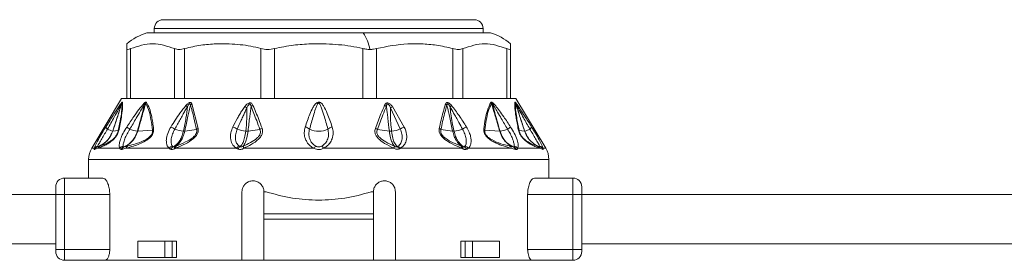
# Model space of a CAD drawing. Header units: millimetres. Extents: x -447 to 1924, y -61 to 422.
# Tile 53 of 57: x 1744 to 1834, y 158 to 180. Entities that reach past the tile are written whole.
import ezdxf

# ---------------------------------------------------------------- set-up
doc = ezdxf.new("R2010")
doc.units = ezdxf.units.MM

# ---------------------------------------------------------------- blocks, each defined once
blk = doc.blocks.new('Drawing View6')
at = {"color": 7, "linetype": 'Continuous', "lineweight": 18}
for p, q in [((201.49, 1.2), (229.89, 1.2)), ((200.69, 0.4), (230.69, 0.4)), ((200.69, 0), (200.69, 0.4)), ((230.69, 0), (230.69, 0.4)), ((200, 0), (219.751, 0)), ((219.751, 0), (231.38, 0)), ((198.19, -6), (198.19, -1.435)), ((198.525, -6), (198.525, -1.435)), ((202.544, -6), (202.544, -1.435)), ((203.459, -6), (203.459, -1.435)), ((210.421, -6), (210.421, -1.435)), ((211.671, -6), (211.671, -1.435)), ((219.709, -6), (219.709, -1.435)), ((220.959, -6), (220.959, -1.435)), ((227.921, -6), (227.921, -1.435)), ((228.836, -6), (228.836, -1.435)), ((232.855, -6), (232.855, -1.435)), ((233.19, -0.996), (233.19, -1.435)), ((233.19, -6), (233.19, -1.435)), ((197.69, -6), (194.975, -10.525)), ((197.69, -6), (198.19, -6)), ((198.414, -6), (198.202, -6)), ((198.414, -6), (202.676, -6)), ((203.255, -6), (202.676, -6)), ((203.255, -6), (210.637, -6)), ((211.428, -6), (210.637, -6)), ((211.428, -6), (219.952, -6)), ((220.743, -6), (219.952, -6)), ((220.743, -6), (228.125, -6)), ((228.704, -6), (228.125, -6)), ((228.704, -6), (232.966, -6)), ((233.178, -6), (232.966, -6)), ((233.19, -6), (233.69, -6)), ((233.69, -6), (236.405, -10.525)), ((204.11, -6.487), (204.69, -8.714)), ((222.243, -6.839), (223.131, -8.77)), ((222.427, -6.728), (223.503, -8.598)), ((196.258, -8.59), (196.66, -7.956)), ((196.897, -8.975), (197.403, -8.907)), ((199.174, -8.974), (200.518, -8.866)), ((203.466, -8.969), (204.537, -8.818)), ((209.241, -8.964), (210.324, -8.812)), ((222.139, -8.964), (221.045, -8.811)), ((227.914, -8.969), (226.843, -8.818)), ((232.206, -8.974), (230.863, -8.866)), ((234.483, -8.975), (233.977, -8.907)), ((194.975, -10.525), (195.219, -10.525)), ((195.524, -10.525), (195.231, -10.647)), ((195.524, -10.525), (197.536, -10.525)), ((198.097, -10.525), (202.043, -10.525)), ((202.631, -10.525), (208.196, -10.525)), ((216.127, -10.525), (222.544, -10.525)), ((223.142, -10.525), (228.749, -10.525)), ((229.337, -10.525), (233.283, -10.525)), ((233.844, -10.525), (235.856, -10.525)), ((236.149, -10.647), (235.856, -10.525)), ((236.162, -10.525), (236.405, -10.525)), ((194.69, -11.554), (194.69, -13.25)), ((236.69, -11.554), (194.69, -11.554)), ((236.69, -13.25), (236.69, -11.554)), ((192.49, -14.75), (192.49, -13.25)), ((196, -13.25), (192.49, -13.25)), ((238.89, -13.25), (235.38, -13.25)), ((238.89, -13.25), (238.89, -14.75)), ((191.69, -14.75), (191.69, -14.05)), ((239.69, -14.05), (239.69, -14.75)), ((191.69, -14.75), (39.69, -14.75)), ((191.69, -14.75), (192.49, -14.75)), ((191.69, -19.75), (191.69, -14.75)), ((196.623, -14.75), (192.49, -14.75)), ((192.49, -19.75), (192.49, -14.75)), ((196.623, -14.75), (196.623, -19.75)), ((208.69, -20.75), (208.69, -14.5)), ((210.69, -16.5), (210.69, -14.5)), ((210.69, -14.5), (210.899, -14.5)), ((220.482, -14.5), (220.69, -14.5)), ((220.69, -14.5), (220.69, -16.5)), ((222.69, -14.5), (222.69, -20.75)), ((234.757, -14.75), (234.757, -19.75)), ((238.89, -14.75), (234.757, -14.75)), ((239.69, -14.75), (238.89, -14.75)), ((238.89, -14.75), (238.89, -19.75)), ((312.1, -14.75), (239.69, -14.75)), ((239.69, -14.75), (239.69, -19.75)), ((220.69, -16.5), (210.69, -16.5)), ((210.69, -17), (210.69, -16.5)), ((220.69, -17), (210.69, -17)), ((210.69, -17), (210.69, -20.75)), ((220.69, -17), (220.69, -16.5)), ((220.69, -20.75), (220.69, -17)), ((191.69, -19.25), (39.69, -19.25)), ((191.69, -19.95), (191.69, -19.75)), ((191.69, -19.75), (192.49, -19.75)), ((192.49, -20.75), (192.49, -19.75)), ((192.49, -19.75), (196.623, -19.75)), ((199.179, -19), (199.179, -20.5)), ((201.648, -19), (199.179, -19)), ((201.648, -20.5), (201.648, -19)), ((201.648, -19), (202.321, -19)), ((202.321, -20.5), (202.321, -19)), ((202.714, -19), (202.321, -19)), ((202.714, -19), (202.714, -20.5)), ((228.666, -19), (228.666, -20.5)), ((229.059, -19), (228.666, -19)), ((229.059, -20.5), (229.059, -19)), ((229.059, -19), (229.732, -19)), ((229.732, -20.5), (229.732, -19)), ((232.201, -19), (229.732, -19)), ((232.201, -19), (232.201, -20.5)), ((238.89, -19.75), (234.757, -19.75)), ((238.89, -19.75), (238.89, -20.75)), ((239.69, -19.75), (238.89, -19.75)), ((312.1, -19.25), (239.69, -19.25)), ((239.69, -19.95), (239.69, -19.75)), ((201.648, -20.5), (199.179, -20.5)), ((202.321, -20.5), (201.648, -20.5)), ((202.714, -20.5), (202.321, -20.5)), ((229.059, -20.5), (228.666, -20.5)), ((229.732, -20.5), (229.059, -20.5)), ((232.201, -20.5), (229.732, -20.5)), ((192.49, -20.75), (196.192, -20.75)), ((196.192, -20.75), (208.69, -20.75)), ((210.69, -20.75), (208.69, -20.75)), ((210.69, -20.75), (220.69, -20.75)), ((222.69, -20.75), (220.69, -20.75)), ((222.69, -20.75), (235.188, -20.75)), ((238.89, -20.75), (235.188, -20.75))]:
    blk.add_line(p, q, dxfattribs=at)
at = {"color": 7, "linetype": 'Continuous', "lineweight": 18, "flags": 128}
blk.add_lwpolyline([(208.875, -10.525), (209.648, -10.525), (210.43, -10.525), (211.221, -10.525), (212.019, -10.525), (212.822, -10.525), (213.63, -10.525), (214.441, -10.525), (215.254, -10.525)], dxfattribs=at)
at = {"color": 7, "linetype": 'Continuous', "lineweight": 18}
for centre, radius, start, end in [((201.49, 0.4), 0.8, 90, 180), ((229.89, 0.4), 0.8, 0, 90), ((201.528, -4.918), 5.15, 107.25492, 130.43051), ((216.542, -2.16), 3.868, 9.57604, 33.94629), ((229.853, -4.918), 5.15, 49.58237, 72.74508), ((198.02, -6.493), 0.324, 155.84288, 174.65503), ((198.195, -6.586), 0.49, 147.26257, 160.28915), ((200.14, -6.378), 0.386, 187.50889, 203.98806), ((200.38, -6.675), 0.526, 140.71734, 153.74926), ((192.674, -19.324), 16.732, 48.76377, 49.3774), ((204.416, -6.967), 0.57, 122.49714, 138.75508), ((208.233, -8.107), 1.547, 54.18184, 62.90717), ((210.021, -7.332), 0.791, 114.78368, 129.63757), ((221.407, -7.252), 0.712, 50.31395, 65.15013), ((223.049, -7.962), 1.383, 116.761, 125.66605), ((226.964, -6.967), 0.57, 41.24492, 57.50286), ((238.773, -19.402), 16.834, 130.6238, 131.2337), ((231.001, -6.675), 0.526, 26.25083, 39.28261), ((231.24, -6.378), 0.386, 336.01254, 352.49077), ((233.185, -6.586), 0.49, 19.71086, 32.73742), ((233.36, -6.493), 0.324, 5.34512, 24.15702), ((196.635, -8.421), 0.414, 204.08651, 239.44338), ((197.399, -7.13), 1.913, 239.40427, 254.61984), ((196.893, -8.939), 0.0356, 267.41581, 276.32012), ((197.679, -9.036), 0.304, 131.4359, 155.07173), ((183.121, -31.819), 27.68, 56.35169, 57.05816), ((199.375, -6.888), 2.099, 244.11849, 263.61155), ((200.873, -9.136), 0.446, 123.96818, 142.81476), ((201.559, -10.31), 1.837, 56.60465, 69.53702), ((203.538, -6.579), 2.401, 246.24389, 265.33325), ((204.933, -9.233), 0.573, 115.02699, 133.69591), ((207.53, -9.838), 1.29, 55.31166, 75.34842), ((209.174, -6.79), 2.185, 245.41172, 266.29105), ((210.81, -9.466), 0.815, 110.51665, 126.61249), ((214.278, -9.485), 0.913, 50.85103, 78.70729), ((215.69, -7.16), 1.82, 242.67327, 297.32673), ((217.102, -9.485), 0.913, 101.29272, 129.14897), ((220.608, -9.399), 0.733, 53.37033, 69.45808), ((222.208, -6.797), 2.178, 273.68632, 295.07187), ((223.793, -9.718), 1.156, 104.48951, 124.92473), ((226.447, -9.233), 0.573, 46.30404, 64.97303), ((227.843, -6.579), 2.401, 274.66675, 293.75611), ((229.821, -10.31), 1.837, 110.46297, 123.39535), ((230.507, -9.136), 0.446, 37.18524, 56.03182), ((232.229, -8.642), 0.332, 265.94315, 271.64531), ((232.005, -6.888), 2.099, 276.38844, 295.88152), ((248.259, -31.819), 27.68, 122.94184, 123.64831), ((233.702, -9.036), 0.304, 24.92827, 48.5641), ((234.487, -8.939), 0.0357, 263.75225, 272.6346), ((233.982, -7.13), 1.913, 285.38016, 300.59573), ((234.745, -8.421), 0.414, 300.55662, 335.91349), ((196.69, -11.554), 2, 149.03624, 180), ((195.661, -10.875), 0.5, 109.10193, 153.09689), ((195.603, -10.796), 0.47, 100.96716, 144.8077), ((195.665, -10.856), 0.482, 109.36255, 154.2596), ((195.932, -10.748), 0.464, 111.81318, 151.31983), ((197.965, -10.879), 0.556, 101.64476, 140.46377), ((198.092, -10.855), 0.489, 111.49199, 154.51987), ((198.118, -10.762), 0.399, 113.94131, 162.01598), ((198.449, -10.652), 0.374, 116.45923, 160.12683), ((202.487, -10.891), 0.575, 104.41619, 140.42126), ((202.631, -10.849), 0.506, 114.25129, 153.28373), ((202.762, -10.549), 0.248, 134.02142, 187.8098), ((202.864, -10.492), 0.235, 136.70767, 188.13852), ((208.637, -10.842), 0.543, 110.8768, 144.32078), ((208.803, -10.817), 0.521, 122.06884, 155.33343), ((215.765, -10.802), 0.582, 126.59818, 151.62084), ((215.615, -10.802), 0.582, 28.37915, 53.40181), ((221.136, -9.859), 1.539, 334.66176, 341.31238), ((221.494, -10.057), 1.149, 335.96468, 344.88653), ((222.623, -10.776), 0.461, 25.35231, 58.9903), ((222.745, -10.792), 0.478, 33.9668, 67.80384), ((228.516, -10.492), 0.235, 351.86148, 43.29233), ((228.618, -10.549), 0.248, 352.19059, 45.97882), ((228.749, -10.849), 0.506, 26.71651, 65.74887), ((228.894, -10.891), 0.575, 39.57881, 75.58385), ((232.931, -10.652), 0.374, 19.87317, 63.54077), ((233.262, -10.762), 0.399, 17.98415, 66.05858), ((233.288, -10.855), 0.489, 25.48014, 68.50801), ((233.415, -10.879), 0.556, 39.53624, 78.35525), ((235.449, -10.748), 0.464, 28.68017, 68.18682), ((235.777, -10.796), 0.47, 35.19233, 79.03289), ((235.715, -10.856), 0.482, 25.7404, 70.63742), ((235.719, -10.875), 0.5, 26.90311, 70.89804), ((234.69, -11.554), 2, 0, 30.96376), ((192.49, -14.05), 0.8, 90, 180), ((238.89, -14.05), 0.8, 0, 90), ((192.49, -19.95), 0.8, 180, 270), ((238.89, -19.95), 0.8, 270, 0)]:
    blk.add_arc(centre, radius, start, end, dxfattribs=at)
for points, knots in [([(198.19, -1.435), (198.19, -1.143), (198.19, -0.85), (198.19, -0.997), (198.19, -0.997)], [0, 0, 0, 0, 0.998199, 1, 1, 1, 1]), ([(202.544, -1.435), (201.875, -1.216), (200.535, -0.777), (199.195, -1.215), (198.525, -1.435)], [0, 0, 0, 0, 0.499632, 1, 1, 1, 1]), ([(210.421, -1.435), (210.111, -1.357), (209.482, -1.2), (208.516, -1.068), (207.465, -0.991), (206.27, -0.994), (204.902, -1.098), (203.951, -1.32), (203.459, -1.435)], [0, 0, 0, 0, 0.135419, 0.274991, 0.415244, 0.585607, 0.785782, 1, 1, 1, 1]), ([(219.709, -1.435), (219.352, -1.357), (218.626, -1.2), (217.51, -1.068), (216.296, -0.991), (214.916, -0.994), (213.337, -1.098), (212.239, -1.32), (211.671, -1.435)], [0, 0, 0, 0, 0.135414, 0.274984, 0.415234, 0.58558, 0.78576, 1, 1, 1, 1]), ([(219.709, -1.435), (219.833, -1.461), (220.05, -1.507), (220.265, -1.514), (220.356, -1.517)], [0, 0, 0, 0, 0.573868, 1, 1, 1, 1]), ([(220.356, -1.517), (220.472, -1.512), (220.683, -1.504), (220.873, -1.456), (220.959, -1.435)], [0, 0, 0, 0, 0.54545, 1, 1, 1, 1]), ([(227.921, -1.435), (227.43, -1.32), (226.479, -1.098), (225.107, -0.996), (223.266, -0.978), (221.914, -1.246), (220.959, -1.435)], [0, 0, 0, 0, 0.21393, 0.414834, 0.587057, 1, 1, 1, 1]), ([(232.855, -1.435), (232.185, -1.215), (230.845, -0.777), (229.505, -1.215), (228.836, -1.435)], [0, 0, 0, 0, 0.500234, 1, 1, 1, 1]), ([(196.425, -8.777), (196.631, -8.412), (196.966, -7.818), (197.349, -7.113), (197.567, -6.698), (197.661, -6.529), (197.697, -6.462)], [0, 0, 0, 0, 0.470738, 0.766879, 0.908603, 1, 1, 1, 1]), ([(196.66, -7.956), (196.751, -7.812), (196.986, -7.44), (197.293, -6.971), (197.564, -6.566), (197.677, -6.421), (197.724, -6.36)], [0, 0, 0, 0, 0.253563, 0.655047, 0.855267, 1, 1, 1, 1]), ([(197.697, -6.462), (197.647, -6.631), (197.546, -6.97), (197.368, -7.512), (197.151, -8.181), (196.988, -8.679), (196.891, -8.975)], [0, 0, 0, 0, 0.2016548, 0.4049185, 0.6470499, 1, 1, 1, 1]), ([(197.734, -6.42), (197.673, -6.604), (197.562, -6.943), (197.383, -7.489), (197.164, -8.157), (196.996, -8.67), (196.897, -8.975)], [0, 0, 0, 0, 0.215335, 0.398234, 0.642077, 1, 1, 1, 1]), ([(197.734, -6.42), (197.741, -6.591), (197.756, -6.913), (197.616, -7.825), (197.477, -8.529), (197.403, -8.907)], [0, 0, 0, 0, 0.3425593, 0.6462348, 1, 1, 1, 1]), ([(197.783, -6.321), (197.794, -6.468), (197.814, -6.75), (197.7, -7.624), (197.56, -8.365), (197.477, -8.808)], [0, 0, 0, 0, 0.308412, 0.587789, 1, 1, 1, 1]), ([(197.697, -6.462), (197.703, -6.453), (197.713, -6.437), (197.724, -6.421), (197.73, -6.415), (197.733, -6.414), (197.733, -6.418), (197.734, -6.42)], [0, 0, 0, 0, 0.312066, 0.577689, 0.709478, 0.846396, 1, 1, 1, 1]), ([(197.724, -6.36), (197.74, -6.343), (197.761, -6.32), (197.778, -6.313), (197.781, -6.318), (197.783, -6.321)], [0, 0, 0, 0, 0.527893, 0.7496455, 1, 1, 1, 1]), ([(198.173, -8.59), (198.389, -8.271), (198.753, -7.733), (199.27, -6.991), (199.598, -6.612), (199.758, -6.428)], [0, 0, 0, 0, 0.427707, 0.722359, 1, 1, 1, 1]), ([(198.458, -8.777), (198.653, -8.45), (198.98, -7.902), (199.415, -7.147), (199.668, -6.731), (199.788, -6.534)], [0, 0, 0, 0, 0.4373839, 0.7346037, 1, 1, 1, 1]), ([(199.788, -6.534), (199.712, -6.864), (199.523, -7.678), (199.284, -8.491), (199.141, -8.974)], [0, 0, 0, 0, 0.404874, 1, 1, 1, 1]), ([(199.908, -6.443), (199.858, -6.611), (199.761, -6.94), (199.603, -7.489), (199.408, -8.164), (199.259, -8.679), (199.174, -8.974)], [0, 0, 0, 0, 0.199401, 0.389589, 0.65075, 1, 1, 1, 1]), ([(199.758, -6.428), (199.784, -6.404), (199.83, -6.363), (199.886, -6.329), (199.924, -6.319), (199.953, -6.321), (199.965, -6.335), (199.972, -6.342)], [0, 0, 0, 0, 0.303841, 0.543349, 0.671179, 0.821746, 1, 1, 1, 1]), ([(199.788, -6.534), (199.802, -6.513), (199.827, -6.477), (199.858, -6.441), (199.878, -6.425), (199.89, -6.42), (199.899, -6.422), (199.905, -6.43), (199.907, -6.438), (199.908, -6.443)], [0, 0, 0, 0, 0.3366966, 0.5652326, 0.6587129, 0.7523062, 0.8216938, 0.9026669, 1, 1, 1, 1]), ([(199.908, -6.443), (200.021, -6.673), (200.223, -7.086), (200.405, -7.938), (200.478, -8.538), (200.518, -8.866)], [0, 0, 0, 0, 0.364986, 0.653176, 1, 1, 1, 1]), ([(199.972, -6.342), (200.067, -6.515), (200.266, -6.88), (200.432, -7.539), (200.551, -8.181), (200.599, -8.567), (200.624, -8.766)], [0, 0, 0, 0, 0.283427, 0.598157, 0.79281, 1, 1, 1, 1]), ([(202.201, -8.59), (202.465, -8.165), (202.883, -7.491), (203.383, -6.859), (203.568, -6.625)], [0, 0, 0, 0, 0.629625, 1, 1, 1, 1]), ([(202.57, -8.777), (202.731, -8.486), (202.968, -8.055), (203.273, -7.503), (203.487, -7.115), (203.63, -6.869), (203.703, -6.742)], [0, 0, 0, 0, 0.429633, 0.636413, 0.813229, 1, 1, 1, 1]), ([(203.703, -6.742), (203.667, -7.086), (203.587, -7.832), (203.428, -8.573), (203.342, -8.972)], [0, 0, 0, 0, 0.460533, 1, 1, 1, 1]), ([(203.988, -6.592), (203.949, -6.761), (203.871, -7.102), (203.752, -7.648), (203.616, -8.271), (203.519, -8.723), (203.466, -8.969)], [0, 0, 0, 0, 0.2134593, 0.4293792, 0.6901911, 1, 1, 1, 1]), ([(203.568, -6.625), (203.606, -6.584), (203.674, -6.511), (203.778, -6.426), (203.867, -6.374), (203.949, -6.351), (204.023, -6.36), (204.079, -6.41), (204.099, -6.461), (204.11, -6.487)], [0, 0, 0, 0, 0.2026743, 0.3639009, 0.4931688, 0.5944464, 0.7169049, 0.8527137, 1, 1, 1, 1]), ([(203.703, -6.742), (203.729, -6.697), (203.773, -6.62), (203.839, -6.528), (203.891, -6.477), (203.927, -6.462), (203.945, -6.464), (203.961, -6.472), (203.973, -6.493), (203.984, -6.534), (203.986, -6.569), (203.988, -6.592)], [0, 0, 0, 0, 0.274116, 0.463193, 0.592982, 0.653123, 0.685145, 0.720858, 0.783468, 0.856593, 1, 1, 1, 1]), ([(203.988, -6.592), (204.1, -6.977), (204.308, -7.693), (204.464, -8.463), (204.537, -8.818)], [0, 0, 0, 0, 0.53826, 1, 1, 1, 1]), ([(207.857, -8.59), (207.994, -8.324), (208.199, -7.926), (208.485, -7.423), (208.699, -7.065), (208.857, -6.844), (208.938, -6.73)], [0, 0, 0, 0, 0.420929, 0.628617, 0.808166, 1, 1, 1, 1]), ([(208.264, -8.777), (208.385, -8.505), (208.565, -8.099), (208.799, -7.577), (208.967, -7.208), (209.081, -6.973), (209.139, -6.853)], [0, 0, 0, 0, 0.425602, 0.634107, 0.812726, 1, 1, 1, 1]), ([(208.938, -6.73), (208.98, -6.678), (209.056, -6.584), (209.187, -6.468), (209.318, -6.396), (209.446, -6.378), (209.552, -6.418), (209.633, -6.501), (209.669, -6.574), (209.689, -6.613)], [0, 0, 0, 0, 0.1952, 0.351587, 0.494569, 0.605688, 0.718068, 0.846595, 1, 1, 1, 1]), ([(209.139, -6.853), (209.142, -7.176), (209.149, -7.885), (209.074, -8.588), (209.032, -8.97)], [0, 0, 0, 0, 0.455709, 1, 1, 1, 1]), ([(209.139, -6.853), (209.179, -6.764), (209.23, -6.652), (209.323, -6.539), (209.371, -6.504), (209.407, -6.498), (209.428, -6.502), (209.446, -6.513), (209.474, -6.544), (209.499, -6.616), (209.51, -6.683), (209.516, -6.722)], [0, 0, 0, 0, 0.3888533, 0.4911394, 0.5781016, 0.6070597, 0.6356285, 0.6659115, 0.7003157, 0.8247631, 1, 1, 1, 1]), ([(209.516, -6.722), (209.494, -6.883), (209.451, -7.203), (209.388, -7.717), (209.318, -8.303), (209.268, -8.731), (209.241, -8.964)], [0, 0, 0, 0, 0.21465, 0.427263, 0.688154, 1, 1, 1, 1]), ([(209.516, -6.722), (209.691, -7.148), (209.974, -7.834), (210.228, -8.543), (210.324, -8.812)], [0, 0, 0, 0, 0.619883, 1, 1, 1, 1]), ([(209.689, -6.613), (209.87, -7.039), (210.162, -7.724), (210.425, -8.434), (210.525, -8.703)], [0, 0, 0, 0, 0.620107, 1, 1, 1, 1]), ([(216.923, -8.59), (216.781, -8.174), (216.557, -7.519), (216.219, -6.781), (215.972, -6.44), (215.811, -6.336), (215.721, -6.31), (215.598, -6.317), (215.471, -6.395), (215.313, -6.563), (215.104, -6.902), (214.797, -7.593), (214.591, -8.196), (214.457, -8.59)], [0, 0, 0, 0, 0.25126, 0.396042, 0.462455, 0.47993, 0.495701, 0.509284, 0.540179, 0.56984, 0.63555, 0.761953, 1, 1, 1, 1]), ([(216.526, -8.777), (216.407, -8.352), (216.221, -7.688), (215.98, -6.925), (215.846, -6.568), (215.763, -6.453), (215.734, -6.426), (215.709, -6.415), (215.688, -6.411), (215.65, -6.42), (215.609, -6.461), (215.563, -6.532), (215.486, -6.692), (215.36, -7.043), (215.139, -7.763), (214.967, -8.375), (214.854, -8.777)], [0, 0, 0, 0, 0.264351, 0.412633, 0.474696, 0.48507, 0.49331, 0.496676, 0.499653, 0.505093, 0.516526, 0.530686, 0.554354, 0.619061, 0.749435, 1, 1, 1, 1]), ([(220.865, -8.713), (221.031, -8.269), (221.297, -7.555), (221.594, -6.866), (221.706, -6.606)], [0, 0, 0, 0, 0.622343, 1, 1, 1, 1]), ([(221.045, -8.811), (221.206, -8.367), (221.464, -7.653), (221.753, -6.964), (221.862, -6.704)], [0, 0, 0, 0, 0.6225578, 1, 1, 1, 1]), ([(221.706, -6.606), (221.722, -6.574), (221.751, -6.514), (221.814, -6.442), (221.894, -6.394), (222.001, -6.387), (222.121, -6.43), (222.276, -6.541), (222.366, -6.653), (222.427, -6.728)], [0, 0, 0, 0, 0.130793, 0.239578, 0.342332, 0.447729, 0.567765, 0.709784, 1, 1, 1, 1]), ([(221.862, -6.704), (221.867, -6.672), (221.877, -6.615), (221.899, -6.552), (221.922, -6.517), (221.942, -6.5), (221.969, -6.492), (222, -6.497), (222.047, -6.523), (222.147, -6.632), (222.201, -6.749), (222.243, -6.839)], [0, 0, 0, 0, 0.1486655, 0.2587069, 0.3033944, 0.343965, 0.3814215, 0.4237767, 0.4707121, 0.5930499, 1, 1, 1, 1]), ([(222.139, -8.964), (222.093, -8.568), (222.028, -8.009), (221.945, -7.337), (221.9, -6.98), (221.873, -6.785), (221.862, -6.704)], [0, 0, 0, 0, 0.5265308, 0.7416797, 0.8929338, 1, 1, 1, 1]), ([(222.348, -8.97), (222.289, -8.464), (222.208, -7.757), (222.235, -7.043), (222.243, -6.839)], [0, 0, 0, 0, 0.715322, 1, 1, 1, 1]), ([(226.69, -8.714), (226.799, -8.216), (226.968, -7.447), (227.191, -6.738), (227.27, -6.487)], [0, 0, 0, 0, 0.646574, 1, 1, 1, 1]), ([(226.843, -8.818), (226.946, -8.322), (227.105, -7.554), (227.318, -6.843), (227.393, -6.592)], [0, 0, 0, 0, 0.647013, 1, 1, 1, 1]), ([(227.27, -6.487), (227.289, -6.443), (227.319, -6.376), (227.414, -6.348), (227.53, -6.376), (227.671, -6.476), (227.765, -6.575), (227.812, -6.625)], [0, 0, 0, 0, 0.245136, 0.373462, 0.502514, 0.746581, 1, 1, 1, 1]), ([(227.393, -6.592), (227.394, -6.57), (227.396, -6.53), (227.408, -6.487), (227.425, -6.469), (227.438, -6.463), (227.454, -6.463), (227.486, -6.475), (227.535, -6.522), (227.604, -6.614), (227.648, -6.692), (227.677, -6.742)], [0, 0, 0, 0, 0.137704, 0.249479, 0.286396, 0.321316, 0.355929, 0.392063, 0.53214, 0.696583, 1, 1, 1, 1]), ([(227.914, -8.969), (227.825, -8.556), (227.698, -7.965), (227.542, -7.254), (227.458, -6.874), (227.411, -6.673), (227.393, -6.592)], [0, 0, 0, 0, 0.520969, 0.746083, 0.897634, 1, 1, 1, 1]), ([(228.038, -8.972), (227.92, -8.444), (227.754, -7.703), (227.694, -6.956), (227.677, -6.742)], [0, 0, 0, 0, 0.713249, 1, 1, 1, 1]), ([(227.677, -6.742), (227.787, -6.934), (227.971, -7.255), (228.236, -7.737), (228.504, -8.224), (228.701, -8.579), (228.81, -8.777)], [0, 0, 0, 0, 0.2827049, 0.4745432, 0.7079845, 1, 1, 1, 1]), ([(227.812, -6.625), (228.049, -6.931), (228.542, -7.567), (228.961, -8.24), (229.179, -8.59)], [0, 0, 0, 0, 0.480824, 1, 1, 1, 1]), ([(230.756, -8.766), (230.838, -8.158), (230.966, -7.201), (231.29, -6.572), (231.408, -6.342)], [0, 0, 0, 0, 0.635166, 1, 1, 1, 1]), ([(230.863, -8.866), (230.936, -8.259), (231.05, -7.305), (231.36, -6.673), (231.473, -6.443)], [0, 0, 0, 0, 0.636507, 1, 1, 1, 1]), ([(231.408, -6.342), (231.418, -6.332), (231.44, -6.312), (231.498, -6.33), (231.56, -6.371), (231.601, -6.408), (231.622, -6.428)], [0, 0, 0, 0, 0.256292, 0.5214431, 0.7474005, 1, 1, 1, 1]), ([(231.473, -6.443), (231.474, -6.438), (231.476, -6.428), (231.484, -6.42), (231.496, -6.421), (231.518, -6.435), (231.552, -6.474), (231.577, -6.512), (231.592, -6.534)], [0, 0, 0, 0, 0.106522, 0.201223, 0.294973, 0.396709, 0.652819, 1, 1, 1, 1]), ([(232.206, -8.974), (232.086, -8.557), (231.913, -7.958), (231.699, -7.218), (231.575, -6.791), (231.503, -6.547), (231.473, -6.443)], [0, 0, 0, 0, 0.493755, 0.710629, 0.87637, 1, 1, 1, 1]), ([(232.239, -8.974), (232.145, -8.643), (231.986, -8.076), (231.749, -7.263), (231.645, -6.781), (231.592, -6.534)], [0, 0, 0, 0, 0.40792, 0.697703, 1, 1, 1, 1]), ([(231.592, -6.534), (231.645, -6.618), (231.791, -6.849), (232.039, -7.283), (232.429, -7.946), (232.732, -8.458), (232.922, -8.777)], [0, 0, 0, 0, 0.115112, 0.316391, 0.573412, 1, 1, 1, 1]), ([(231.622, -6.428), (231.696, -6.506), (231.889, -6.713), (232.203, -7.136), (232.66, -7.775), (232.997, -8.277), (233.207, -8.59)], [0, 0, 0, 0, 0.125054, 0.329105, 0.583177, 1, 1, 1, 1]), ([(233.903, -8.808), (233.829, -8.414), (233.696, -7.708), (233.568, -6.802), (233.587, -6.49), (233.597, -6.321)], [0, 0, 0, 0, 0.366467, 0.656613, 1, 1, 1, 1]), ([(233.597, -6.321), (233.599, -6.318), (233.602, -6.313), (233.618, -6.32), (233.641, -6.344), (233.656, -6.36)], [0, 0, 0, 0, 0.222827, 0.488483, 1, 1, 1, 1]), ([(233.977, -8.907), (233.9, -8.514), (233.762, -7.81), (233.625, -6.904), (233.639, -6.59), (233.647, -6.42)], [0, 0, 0, 0, 0.368099, 0.658336, 1, 1, 1, 1]), ([(233.647, -6.42), (233.647, -6.418), (233.647, -6.415), (233.65, -6.414), (233.656, -6.421), (233.668, -6.437), (233.677, -6.453), (233.683, -6.462)], [0, 0, 0, 0, 0.132574, 0.271467, 0.437835, 0.686828, 1, 1, 1, 1]), ([(234.483, -8.975), (234.343, -8.546), (234.146, -7.943), (233.899, -7.189), (233.76, -6.766), (233.679, -6.518), (233.647, -6.42)], [0, 0, 0, 0, 0.502808, 0.708593, 0.88556, 1, 1, 1, 1]), ([(233.656, -6.36), (233.684, -6.394), (233.744, -6.47), (233.899, -6.69), (234.147, -7.061), (234.574, -7.72), (234.91, -8.253), (235.123, -8.59)], [0, 0, 0, 0, 0.063949, 0.139633, 0.317237, 0.568463, 1, 1, 1, 1]), ([(234.489, -8.975), (234.373, -8.618), (234.182, -8.032), (233.906, -7.194), (233.759, -6.714), (233.683, -6.462)], [0, 0, 0, 0, 0.426007, 0.700145, 1, 1, 1, 1]), ([(233.683, -6.462), (233.733, -6.553), (233.853, -6.773), (234.083, -7.209), (234.454, -7.889), (234.76, -8.432), (234.955, -8.777)], [0, 0, 0, 0, 0.12348, 0.298954, 0.554672, 1, 1, 1, 1]), ([(195.219, -10.525), (195.25, -10.436), (195.32, -10.235), (195.583, -9.729), (195.912, -9.15), (196.15, -8.763), (196.258, -8.59)], [0, 0, 0, 0, 0.2100777, 0.4720648, 0.7629125, 1, 1, 1, 1]), ([(196.891, -8.975), (196.79, -9.205), (196.61, -9.617), (196.116, -10.118), (195.717, -10.301), (195.498, -10.402)], [0, 0, 0, 0, 0.361519, 0.649049, 1, 1, 1, 1]), ([(196.897, -8.975), (196.799, -9.198), (196.624, -9.602), (196.136, -10.108), (195.732, -10.296), (195.505, -10.401)], [0, 0, 0, 0, 0.351286, 0.635427, 1, 1, 1, 1]), ([(195.513, -10.334), (195.535, -10.296), (195.578, -10.217), (195.705, -9.999), (195.895, -9.671), (196.156, -9.227), (196.335, -8.927), (196.425, -8.777)], [0, 0, 0, 0, 0.117161, 0.239899, 0.491313, 0.74564, 1, 1, 1, 1]), ([(197.477, -8.808), (197.464, -8.864), (197.44, -8.972), (197.37, -9.154), (197.272, -9.339), (197.109, -9.571), (196.88, -9.807), (196.581, -10.036), (196.245, -10.232), (195.862, -10.405), (195.647, -10.481), (195.524, -10.525)], [0, 0, 0, 0, 0.053488, 0.101165, 0.145724, 0.192526, 0.283011, 0.383772, 0.541991, 0.738283, 1, 1, 1, 1]), ([(197.403, -8.907), (197.394, -8.953), (197.377, -9.036), (197.322, -9.183), (197.242, -9.335), (197.137, -9.484), (197.017, -9.618), (196.841, -9.778), (196.305, -10.146), (196.007, -10.239), (195.759, -10.317)], [0, 0, 0, 0, 0.051327, 0.09442, 0.134349, 0.174419, 0.220939, 0.27713, 0.398157, 1, 1, 1, 1]), ([(197.536, -10.525), (197.517, -10.471), (197.475, -10.353), (197.5, -10.072), (197.604, -9.675), (197.821, -9.158), (198.055, -8.78), (198.173, -8.59)], [0, 0, 0, 0, 0.137707, 0.297654, 0.485766, 0.740451, 1, 1, 1, 1]), ([(197.853, -10.334), (197.849, -10.296), (197.843, -10.217), (197.884, -9.999), (197.989, -9.671), (198.189, -9.228), (198.369, -8.927), (198.458, -8.777)], [0, 0, 0, 0, 0.117122, 0.23984, 0.491204, 0.745529, 1, 1, 1, 1]), ([(199.141, -8.974), (199.073, -9.164), (198.951, -9.498), (198.673, -9.87), (198.348, -10.186), (198.08, -10.318), (197.912, -10.4)], [0, 0, 0, 0, 0.294643, 0.521096, 0.701932, 1, 1, 1, 1]), ([(199.174, -8.974), (199.106, -9.162), (198.984, -9.496), (198.708, -9.867), (198.384, -10.183), (198.12, -10.315), (197.956, -10.398)], [0, 0, 0, 0, 0.294538, 0.521008, 0.701872, 1, 1, 1, 1]), ([(200.624, -8.766), (200.627, -8.819), (200.633, -8.922), (200.599, -9.095), (200.522, -9.274), (200.303, -9.584), (199.862, -9.896), (199.325, -10.144), (198.719, -10.358), (198.326, -10.464), (198.097, -10.525)], [0, 0, 0, 0, 0.054232, 0.103303, 0.150337, 0.200897, 0.369635, 0.542742, 0.734318, 1, 1, 1, 1]), ([(200.518, -8.866), (200.524, -8.908), (200.536, -8.986), (200.515, -9.124), (200.455, -9.269), (200.352, -9.41), (200.217, -9.539), (200.009, -9.691), (199.298, -10.067), (198.745, -10.203), (198.282, -10.317)], [0, 0, 0, 0, 0.051613, 0.09536, 0.137319, 0.180165, 0.228028, 0.285272, 0.402314, 1, 1, 1, 1]), ([(199.141, -8.974), (199.148, -8.975), (199.16, -8.975), (199.17, -8.974), (199.174, -8.974)], [0, 0, 0, 0, 0.559976, 1, 1, 1, 1]), ([(202.043, -10.525), (201.99, -10.471), (201.874, -10.355), (201.789, -10.078), (201.776, -9.689), (201.885, -9.171), (202.093, -8.788), (202.201, -8.59)], [0, 0, 0, 0, 0.136663, 0.294577, 0.479617, 0.72985, 1, 1, 1, 1]), ([(202.343, -10.334), (202.316, -10.296), (202.261, -10.217), (202.211, -9.999), (202.219, -9.671), (202.334, -9.228), (202.491, -8.927), (202.57, -8.777)], [0, 0, 0, 0, 0.117118, 0.239833, 0.491188, 0.745502, 1, 1, 1, 1]), ([(203.342, -8.972), (203.294, -9.155), (203.208, -9.481), (203.007, -9.848), (202.766, -10.17), (202.555, -10.303), (202.423, -10.387)], [0, 0, 0, 0, 0.287161, 0.511571, 0.692984, 1, 1, 1, 1]), ([(203.466, -8.969), (203.418, -9.148), (203.332, -9.468), (203.138, -9.83), (202.904, -10.15), (202.711, -10.286), (202.59, -10.371)], [0, 0, 0, 0, 0.28629, 0.510661, 0.69222, 1, 1, 1, 1]), ([(204.69, -8.714), (204.7, -8.79), (204.719, -8.938), (204.648, -9.194), (204.482, -9.451), (204.117, -9.796), (203.472, -10.173), (202.933, -10.398), (202.631, -10.525)], [0, 0, 0, 0, 0.0942, 0.182499, 0.278775, 0.389657, 0.657979, 1, 1, 1, 1]), ([(204.537, -8.818), (204.551, -8.877), (204.57, -8.962), (204.549, -9.092), (204.515, -9.188), (204.459, -9.286), (204.349, -9.427), (204.048, -9.689), (203.465, -10.008), (202.974, -10.213), (202.693, -10.33)], [0, 0, 0, 0, 0.088148, 0.127362, 0.165638, 0.20809, 0.253003, 0.357761, 0.633199, 1, 1, 1, 1]), ([(203.342, -8.972), (203.368, -8.973), (203.415, -8.974), (203.451, -8.97), (203.466, -8.969)], [0, 0, 0, 0, 0.559847, 1, 1, 1, 1]), ([(208.196, -10.525), (208.077, -10.436), (207.81, -10.237), (207.626, -9.734), (207.622, -9.154), (207.784, -8.765), (207.857, -8.59)], [0, 0, 0, 0, 0.209172, 0.469256, 0.760695, 1, 1, 1, 1]), ([(208.444, -10.334), (208.396, -10.296), (208.298, -10.217), (208.164, -9.999), (208.073, -9.671), (208.089, -9.227), (208.206, -8.927), (208.264, -8.777)], [0, 0, 0, 0, 0.117159, 0.239896, 0.491308, 0.745636, 1, 1, 1, 1]), ([(209.032, -8.97), (209.004, -9.172), (208.948, -9.559), (208.785, -10.072), (208.62, -10.266), (208.526, -10.376)], [0, 0, 0, 0, 0.321949, 0.6179, 1, 1, 1, 1]), ([(210.324, -8.812), (210.348, -8.873), (210.394, -8.988), (210.372, -9.195), (210.255, -9.41), (209.781, -9.881), (209.24, -10.135), (208.791, -10.346)], [0, 0, 0, 0, 0.097572, 0.186101, 0.286324, 0.407959, 1, 1, 1, 1]), ([(209.241, -8.964), (209.21, -9.172), (209.153, -9.551), (208.996, -10.044), (208.866, -10.236), (208.791, -10.346)], [0, 0, 0, 0, 0.342164, 0.623264, 1, 1, 1, 1]), ([(210.525, -8.703), (210.547, -8.782), (210.59, -8.935), (210.558, -9.193), (210.429, -9.457), (210.106, -9.821), (209.564, -10.183), (209.095, -10.416), (208.875, -10.525)], [0, 0, 0, 0, 0.1036523, 0.2038498, 0.3141847, 0.4406615, 0.7373736, 1, 1, 1, 1]), ([(209.032, -8.97), (209.075, -8.972), (209.15, -8.973), (209.213, -8.967), (209.241, -8.964)], [0, 0, 0, 0, 0.559728, 1, 1, 1, 1]), ([(214.457, -8.59), (214.416, -8.764), (214.343, -9.08), (214.41, -9.516), (214.542, -9.851), (214.73, -10.134), (214.959, -10.368), (215.164, -10.477), (215.254, -10.525)], [0, 0, 0, 0, 0.237372, 0.431825, 0.589432, 0.718601, 0.877817, 1, 1, 1, 1]), ([(214.854, -8.777), (214.823, -8.927), (214.761, -9.228), (214.846, -9.672), (215.024, -9.999), (215.227, -10.217), (215.356, -10.296), (215.419, -10.334)], [0, 0, 0, 0, 0.254556, 0.508885, 0.760231, 0.882933, 1, 1, 1, 1]), ([(215.962, -10.334), (216.025, -10.296), (216.153, -10.217), (216.356, -9.999), (216.534, -9.671), (216.619, -9.227), (216.557, -8.927), (216.526, -8.777)], [0, 0, 0, 0, 0.11715, 0.23987, 0.49125, 0.745581, 1, 1, 1, 1]), ([(216.127, -10.525), (216.233, -10.466), (216.459, -10.342), (216.727, -10.043), (216.947, -9.632), (217.047, -9.122), (216.963, -8.762), (216.923, -8.59)], [0, 0, 0, 0, 0.147122, 0.312406, 0.50794, 0.764712, 1, 1, 1, 1]), ([(222.528, -10.518), (222.25, -10.381), (221.749, -10.134), (221.206, -9.743), (220.933, -9.408), (220.825, -9.16), (220.804, -8.922), (220.846, -8.78), (220.865, -8.713)], [0, 0, 0, 0, 0.331074, 0.596688, 0.707802, 0.810057, 0.910795, 1, 1, 1, 1]), ([(222.595, -10.352), (222.331, -10.224), (221.865, -9.999), (221.351, -9.658), (221.091, -9.372), (220.993, -9.169), (220.981, -8.975), (221.024, -8.865), (221.045, -8.811)], [0, 0, 0, 0, 0.354402, 0.625668, 0.731992, 0.825042, 0.913282, 1, 1, 1, 1]), ([(222.595, -10.352), (222.52, -10.244), (222.389, -10.055), (222.229, -9.56), (222.171, -9.175), (222.139, -8.964)], [0, 0, 0, 0, 0.372806, 0.654894, 1, 1, 1, 1]), ([(222.348, -8.97), (222.306, -8.972), (222.23, -8.973), (222.167, -8.967), (222.139, -8.964)], [0, 0, 0, 0, 0.559727, 1, 1, 1, 1]), ([(222.861, -10.381), (222.768, -10.276), (222.608, -10.095), (222.44, -9.593), (222.381, -9.196), (222.348, -8.97)], [0, 0, 0, 0, 0.369902, 0.642337, 1, 1, 1, 1]), ([(223.131, -8.77), (223.19, -8.923), (223.309, -9.229), (223.321, -9.682), (223.223, -10.014), (223.081, -10.234), (222.977, -10.312), (222.926, -10.35)], [0, 0, 0, 0, 0.254398, 0.508629, 0.760015, 0.882824, 1, 1, 1, 1]), ([(223.503, -8.598), (223.59, -8.819), (223.757, -9.246), (223.704, -9.819), (223.51, -10.268), (223.262, -10.441), (223.142, -10.525)], [0, 0, 0, 0, 0.299106, 0.577097, 0.795469, 1, 1, 1, 1]), ([(228.749, -10.525), (228.458, -10.403), (227.937, -10.185), (227.313, -9.828), (226.948, -9.504), (226.762, -9.255), (226.66, -8.976), (226.679, -8.805), (226.69, -8.714)], [0, 0, 0, 0, 0.329595, 0.590214, 0.697936, 0.79287, 0.888175, 1, 1, 1, 1]), ([(228.687, -10.33), (228.199, -10.139), (227.629, -9.916), (227.044, -9.444), (226.906, -9.272), (226.844, -9.136), (226.807, -8.987), (226.828, -8.888), (226.843, -8.818)], [0, 0, 0, 0, 0.62182, 0.726244, 0.812215, 0.854202, 0.896749, 1, 1, 1, 1]), ([(228.79, -10.371), (228.729, -10.332), (228.579, -10.236), (228.384, -10.031), (228.2, -9.759), (228.033, -9.423), (227.957, -9.132), (227.914, -8.969)], [0, 0, 0, 0, 0.154754, 0.378155, 0.536036, 0.740167, 1, 1, 1, 1]), ([(228.038, -8.972), (228.012, -8.973), (227.966, -8.974), (227.93, -8.97), (227.914, -8.969)], [0, 0, 0, 0, 0.5598474, 1, 1, 1, 1]), ([(228.957, -10.387), (228.889, -10.349), (228.722, -10.256), (228.521, -10.051), (228.33, -9.776), (228.158, -9.436), (228.081, -9.139), (228.038, -8.972)], [0, 0, 0, 0, 0.154429, 0.377318, 0.534784, 0.73906, 1, 1, 1, 1]), ([(228.81, -8.777), (228.889, -8.927), (229.047, -9.228), (229.161, -9.672), (229.169, -9.999), (229.119, -10.217), (229.064, -10.296), (229.037, -10.334)], [0, 0, 0, 0, 0.25458, 0.508904, 0.76024, 0.882936, 1, 1, 1, 1]), ([(229.179, -8.59), (229.268, -8.749), (229.433, -9.043), (229.559, -9.46), (229.604, -9.799), (229.584, -10.1), (229.507, -10.354), (229.389, -10.473), (229.337, -10.525)], [0, 0, 0, 0, 0.217435, 0.40261, 0.562733, 0.698349, 0.867782, 1, 1, 1, 1]), ([(233.283, -10.525), (233.048, -10.462), (232.61, -10.343), (231.999, -10.124), (231.526, -9.888), (231.199, -9.67), (230.953, -9.426), (230.81, -9.183), (230.747, -8.963), (230.753, -8.834), (230.756, -8.766)], [0, 0, 0, 0, 0.272182, 0.508365, 0.629093, 0.73152, 0.817422, 0.871713, 0.931474, 1, 1, 1, 1]), ([(233.098, -10.317), (232.588, -10.202), (232, -10.068), (231.25, -9.61), (231.085, -9.467), (230.986, -9.357), (230.91, -9.237), (230.862, -9.11), (230.845, -8.982), (230.856, -8.907), (230.863, -8.866)], [0, 0, 0, 0, 0.655947, 0.756324, 0.798491, 0.835246, 0.871287, 0.907682, 0.950236, 1, 1, 1, 1]), ([(233.424, -10.398), (233.225, -10.292), (232.871, -10.104), (232.445, -9.598), (232.291, -9.196), (232.206, -8.974)], [0, 0, 0, 0, 0.365427, 0.649355, 1, 1, 1, 1]), ([(233.468, -10.4), (233.371, -10.357), (233.141, -10.254), (232.815, -9.992), (232.464, -9.574), (232.321, -9.193), (232.239, -8.974)], [0, 0, 0, 0, 0.171049, 0.404806, 0.657867, 1, 1, 1, 1]), ([(232.922, -8.777), (233.011, -8.927), (233.191, -9.227), (233.391, -9.671), (233.496, -9.999), (233.537, -10.217), (233.531, -10.296), (233.528, -10.334)], [0, 0, 0, 0, 0.25439, 0.508653, 0.760074, 0.882846, 1, 1, 1, 1]), ([(233.207, -8.59), (233.325, -8.78), (233.566, -9.169), (233.802, -9.744), (233.922, -10.234), (233.868, -10.434), (233.844, -10.525)], [0, 0, 0, 0, 0.259032, 0.530639, 0.786951, 1, 1, 1, 1]), ([(235.856, -10.525), (235.721, -10.477), (235.48, -10.391), (235.029, -10.179), (234.645, -9.935), (234.359, -9.664), (234.211, -9.489), (234.094, -9.312), (234.006, -9.142), (233.939, -8.967), (233.915, -8.863), (233.903, -8.808)], [0, 0, 0, 0, 0.285538, 0.509527, 0.703241, 0.765072, 0.819711, 0.859429, 0.901399, 0.9481, 1, 1, 1, 1]), ([(235.621, -10.317), (235.352, -10.242), (235.041, -10.156), (234.454, -9.707), (234.307, -9.557), (234.21, -9.44), (234.124, -9.31), (234.054, -9.172), (234.003, -9.032), (233.986, -8.951), (233.977, -8.907)], [0, 0, 0, 0, 0.656198, 0.757587, 0.799792, 0.836227, 0.871671, 0.907777, 0.950014, 1, 1, 1, 1]), ([(235.875, -10.401), (235.776, -10.362), (235.53, -10.264), (235.159, -10.011), (234.748, -9.59), (234.58, -9.198), (234.483, -8.975)], [0, 0, 0, 0, 0.155639, 0.387571, 0.650535, 1, 1, 1, 1]), ([(235.883, -10.402), (235.783, -10.363), (235.536, -10.265), (235.165, -10.012), (234.754, -9.59), (234.585, -9.198), (234.489, -8.975)], [0, 0, 0, 0, 0.155657, 0.38755, 0.650476, 1, 1, 1, 1]), ([(234.955, -8.777), (235.045, -8.927), (235.224, -9.227), (235.485, -9.671), (235.675, -9.999), (235.802, -10.217), (235.846, -10.296), (235.867, -10.334)], [0, 0, 0, 0, 0.25439, 0.508653, 0.760076, 0.882848, 1, 1, 1, 1]), ([(235.123, -8.59), (235.24, -8.78), (235.48, -9.17), (235.805, -9.745), (236.06, -10.235), (236.13, -10.435), (236.162, -10.525)], [0, 0, 0, 0, 0.2591487, 0.5311281, 0.7880831, 1, 1, 1, 1]), ([(195.215, -10.648), (195.207, -10.638), (195.193, -10.619), (195.21, -10.554), (195.219, -10.525)], [0, 0, 0, 0, 0.552011, 1, 1, 1, 1]), ([(195.231, -10.647), (195.227, -10.648), (195.221, -10.65), (195.217, -10.649), (195.215, -10.648)], [0, 0, 0, 0, 0.560051, 1, 1, 1, 1]), ([(195.498, -10.402), (195.494, -10.396), (195.488, -10.385), (195.505, -10.35), (195.513, -10.334)], [0, 0, 0, 0, 0.543645, 1, 1, 1, 1]), ([(195.505, -10.401), (195.504, -10.402), (195.5, -10.403), (195.498, -10.402), (195.498, -10.402)], [0, 0, 0, 0, 0.560002, 1, 1, 1, 1]), ([(195.759, -10.317), (195.709, -10.334), (195.616, -10.366), (195.54, -10.39), (195.505, -10.401)], [0, 0, 0, 0, 0.543046, 1, 1, 1, 1]), ([(197.65, -10.645), (197.62, -10.632), (197.568, -10.608), (197.546, -10.55), (197.536, -10.525)], [0, 0, 0, 0, 0.5787259, 1, 1, 1, 1]), ([(197.739, -10.639), (197.721, -10.643), (197.688, -10.651), (197.662, -10.647), (197.65, -10.645)], [0, 0, 0, 0, 0.560194, 1, 1, 1, 1]), ([(198.097, -10.525), (198.029, -10.547), (197.906, -10.587), (197.79, -10.623), (197.739, -10.639)], [0, 0, 0, 0, 0.555292, 1, 1, 1, 1]), ([(197.912, -10.4), (197.896, -10.393), (197.866, -10.38), (197.857, -10.348), (197.853, -10.334)], [0, 0, 0, 0, 0.571169, 1, 1, 1, 1]), ([(197.956, -10.398), (197.947, -10.4), (197.93, -10.403), (197.918, -10.401), (197.912, -10.4)], [0, 0, 0, 0, 0.560007, 1, 1, 1, 1]), ([(198.282, -10.317), (198.221, -10.333), (198.11, -10.361), (198.003, -10.386), (197.956, -10.398)], [0, 0, 0, 0, 0.554562, 1, 1, 1, 1]), ([(202.179, -10.621), (202.149, -10.606), (202.098, -10.581), (202.059, -10.542), (202.043, -10.525)], [0, 0, 0, 0, 0.579744, 1, 1, 1, 1]), ([(202.516, -10.583), (202.458, -10.607), (202.368, -10.643), (202.254, -10.645), (202.204, -10.629), (202.179, -10.621)], [0, 0, 0, 0, 0.482193, 0.740263, 1, 1, 1, 1]), ([(202.423, -10.387), (202.405, -10.379), (202.375, -10.365), (202.353, -10.344), (202.343, -10.334)], [0, 0, 0, 0, 0.574767, 1, 1, 1, 1]), ([(202.59, -10.371), (202.555, -10.383), (202.491, -10.405), (202.444, -10.393), (202.423, -10.387)], [0, 0, 0, 0, 0.541687, 1, 1, 1, 1]), ([(202.631, -10.525), (202.61, -10.536), (202.571, -10.555), (202.533, -10.575), (202.516, -10.583)], [0, 0, 0, 0, 0.558376, 1, 1, 1, 1]), ([(202.693, -10.33), (202.674, -10.338), (202.639, -10.352), (202.605, -10.365), (202.59, -10.371)], [0, 0, 0, 0, 0.557314, 1, 1, 1, 1]), ([(208.33, -10.6), (208.303, -10.588), (208.256, -10.566), (208.215, -10.538), (208.196, -10.525)], [0, 0, 0, 0, 0.55931, 1, 1, 1, 1]), ([(208.875, -10.525), (208.827, -10.552), (208.731, -10.605), (208.583, -10.639), (208.445, -10.638), (208.369, -10.613), (208.33, -10.6)], [0, 0, 0, 0, 0.273675, 0.544486, 0.766897, 1, 1, 1, 1]), ([(208.526, -10.376), (208.51, -10.369), (208.481, -10.357), (208.455, -10.341), (208.444, -10.334)], [0, 0, 0, 0, 0.555851, 1, 1, 1, 1]), ([(208.791, -10.346), (208.769, -10.357), (208.725, -10.378), (208.653, -10.393), (208.585, -10.394), (208.546, -10.382), (208.526, -10.376)], [0, 0, 0, 0, 0.255573, 0.503234, 0.749597, 1, 1, 1, 1]), ([(208.875, -10.525), (208.851, -10.478), (208.809, -10.393), (208.797, -10.36), (208.791, -10.346)], [0, 0, 0, 0, 0.559299, 1, 1, 1, 1]), ([(215.254, -10.525), (215.326, -10.562), (215.459, -10.628), (215.67, -10.657), (215.851, -10.639), (216.002, -10.592), (216.088, -10.546), (216.127, -10.525)], [0, 0, 0, 0, 0.269902, 0.490211, 0.672926, 0.851395, 1, 1, 1, 1]), ([(215.419, -10.334), (215.454, -10.35), (215.519, -10.38), (215.62, -10.401), (215.709, -10.404), (215.827, -10.392), (215.905, -10.358), (215.962, -10.334)], [0, 0, 0, 0, 0.212437, 0.388959, 0.539022, 0.670349, 1, 1, 1, 1]), ([(222.544, -10.525), (222.541, -10.524), (222.535, -10.521), (222.53, -10.519), (222.528, -10.518)], [0, 0, 0, 0, 0.558902, 1, 1, 1, 1]), ([(223.04, -10.578), (223.002, -10.591), (222.926, -10.616), (222.797, -10.614), (222.666, -10.587), (222.585, -10.546), (222.544, -10.525)], [0, 0, 0, 0, 0.249494, 0.497197, 0.746131, 1, 1, 1, 1]), ([(222.603, -10.357), (222.602, -10.356), (222.599, -10.354), (222.596, -10.353), (222.595, -10.352)], [0, 0, 0, 0, 0.5572157, 1, 1, 1, 1]), ([(222.861, -10.381), (222.842, -10.387), (222.804, -10.399), (222.738, -10.399), (222.669, -10.386), (222.625, -10.366), (222.603, -10.357)], [0, 0, 0, 0, 0.2508524, 0.4979909, 0.7459051, 1, 1, 1, 1]), ([(222.926, -10.35), (222.914, -10.356), (222.893, -10.368), (222.871, -10.377), (222.861, -10.381)], [0, 0, 0, 0, 0.562939, 1, 1, 1, 1]), ([(223.142, -10.525), (223.123, -10.536), (223.091, -10.556), (223.055, -10.571), (223.04, -10.578)], [0, 0, 0, 0, 0.559965, 1, 1, 1, 1]), ([(228.79, -10.371), (228.771, -10.364), (228.737, -10.35), (228.702, -10.336), (228.687, -10.33)], [0, 0, 0, 0, 0.562686, 1, 1, 1, 1]), ([(228.864, -10.583), (228.842, -10.572), (228.804, -10.553), (228.766, -10.534), (228.749, -10.525)], [0, 0, 0, 0, 0.561612, 1, 1, 1, 1]), ([(228.957, -10.387), (228.931, -10.393), (228.883, -10.404), (228.82, -10.382), (228.79, -10.371)], [0, 0, 0, 0, 0.540903, 1, 1, 1, 1]), ([(229.201, -10.621), (229.152, -10.633), (229.077, -10.651), (228.958, -10.625), (228.895, -10.597), (228.864, -10.583)], [0, 0, 0, 0, 0.4808387, 0.7383008, 1, 1, 1, 1]), ([(229.037, -10.334), (229.024, -10.347), (229.001, -10.368), (228.97, -10.381), (228.957, -10.387)], [0, 0, 0, 0, 0.569816, 1, 1, 1, 1]), ([(229.337, -10.525), (229.315, -10.547), (229.276, -10.586), (229.224, -10.61), (229.201, -10.621)], [0, 0, 0, 0, 0.56467, 1, 1, 1, 1]), ([(233.424, -10.398), (233.364, -10.383), (233.257, -10.358), (233.146, -10.33), (233.098, -10.317)], [0, 0, 0, 0, 0.565432, 1, 1, 1, 1]), ([(233.641, -10.639), (233.576, -10.619), (233.459, -10.583), (233.336, -10.543), (233.283, -10.525)], [0, 0, 0, 0, 0.564676, 1, 1, 1, 1]), ([(233.468, -10.4), (233.461, -10.401), (233.448, -10.403), (233.431, -10.399), (233.424, -10.398)], [0, 0, 0, 0, 0.559121, 1, 1, 1, 1]), ([(233.528, -10.334), (233.522, -10.35), (233.512, -10.382), (233.482, -10.394), (233.468, -10.4)], [0, 0, 0, 0, 0.509913, 1, 1, 1, 1]), ([(233.73, -10.645), (233.715, -10.647), (233.688, -10.651), (233.656, -10.643), (233.641, -10.639)], [0, 0, 0, 0, 0.559055, 1, 1, 1, 1]), ([(233.844, -10.525), (233.831, -10.556), (233.807, -10.614), (233.754, -10.635), (233.73, -10.645)], [0, 0, 0, 0, 0.541803, 1, 1, 1, 1]), ([(235.875, -10.401), (235.833, -10.388), (235.757, -10.363), (235.664, -10.331), (235.621, -10.317)], [0, 0, 0, 0, 0.542941, 1, 1, 1, 1]), ([(235.867, -10.334), (235.875, -10.352), (235.892, -10.387), (235.886, -10.397), (235.883, -10.402)], [0, 0, 0, 0, 0.510723, 1, 1, 1, 1]), ([(235.883, -10.402), (235.881, -10.402), (235.879, -10.403), (235.876, -10.402), (235.875, -10.401)], [0, 0, 0, 0, 0.5597797, 1, 1, 1, 1]), ([(236.165, -10.648), (236.163, -10.649), (236.158, -10.65), (236.152, -10.648), (236.149, -10.647)], [0, 0, 0, 0, 0.559761, 1, 1, 1, 1]), ([(236.162, -10.525), (236.171, -10.561), (236.188, -10.625), (236.172, -10.641), (236.165, -10.648)], [0, 0, 0, 0, 0.572072, 1, 1, 1, 1]), ([(196.623, -14.75), (196.616, -14.592), (196.602, -14.277), (196.5, -13.853), (196.352, -13.513), (196.176, -13.291), (196.056, -13.263), (196, -13.25)], [0, 0, 0, 0, 0.192981, 0.385659, 0.586478, 0.804523, 1, 1, 1, 1]), ([(235.38, -13.25), (235.323, -13.264), (235.197, -13.293), (235.006, -13.544), (234.847, -13.948), (234.767, -14.383), (234.76, -14.654), (234.757, -14.75)], [0, 0, 0, 0, 0.198955, 0.434328, 0.666448, 0.882432, 1, 1, 1, 1]), ([(208.69, -14.5), (208.695, -14.423), (208.708, -14.239), (208.825, -13.967), (209.036, -13.72), (209.325, -13.549), (209.665, -13.48), (210.016, -13.532), (210.329, -13.704), (210.56, -13.969), (210.675, -14.251), (210.686, -14.432), (210.69, -14.5)], [0, 0, 0, 0, 0.072436, 0.171678, 0.273655, 0.380851, 0.493082, 0.607601, 0.720798, 0.830386, 0.936169, 1, 1, 1, 1]), ([(220.69, -14.5), (220.695, -14.425), (220.707, -14.241), (220.825, -13.966), (221.042, -13.715), (221.332, -13.546), (221.667, -13.481), (222.013, -13.532), (222.326, -13.701), (222.56, -13.967), (222.675, -14.252), (222.686, -14.434), (222.69, -14.5)], [0, 0, 0, 0, 0.070113, 0.172193, 0.275296, 0.380868, 0.489956, 0.602613, 0.717149, 0.830046, 0.937783, 1, 1, 1, 1]), ([(215.69, -15.264), (214.89, -15.231), (213.248, -15.164), (211.695, -14.725), (210.899, -14.5)], [0, 0, 0, 0, 0.486988, 1, 1, 1, 1]), ([(220.482, -14.5), (219.685, -14.725), (218.132, -15.164), (216.49, -15.231), (215.69, -15.264)], [0, 0, 0, 0, 0.513031, 1, 1, 1, 1]), ([(196.192, -20.75), (196.241, -20.737), (196.339, -20.712), (196.476, -20.515), (196.577, -20.231), (196.619, -19.954), (196.622, -19.795), (196.623, -19.75)], [0, 0, 0, 0, 0.237843, 0.475882, 0.706486, 0.917911, 1, 1, 1, 1]), ([(234.757, -19.75), (234.758, -19.776), (234.759, -19.904), (234.785, -20.133), (234.858, -20.402), (234.965, -20.614), (235.081, -20.732), (235.157, -20.745), (235.188, -20.75)], [0, 0, 0, 0, 0.0479667, 0.2355684, 0.4257295, 0.6288691, 0.8495596, 1, 1, 1, 1])]:
    blk.add_open_spline(points, degree=3, knots=knots, dxfattribs=at)
for points in [[(198.19, -1.435), (198.205, -1.476), (198.234, -1.557), (198.428, -1.476), (198.525, -1.435)], [(202.544, -1.435), (202.667, -1.476), (202.912, -1.557), (203.277, -1.476), (203.459, -1.435)], [(210.421, -1.435), (210.618, -1.476), (211.013, -1.557), (211.451, -1.476), (211.671, -1.435)], [(227.921, -1.435), (228.103, -1.476), (228.469, -1.557), (228.713, -1.476), (228.836, -1.435)], [(232.855, -1.435), (232.952, -1.476), (233.146, -1.557), (233.175, -1.476), (233.19, -1.435)]]:
    blk.add_open_spline(points, degree=3, dxfattribs=at)

msp = doc.modelspace()

# ---------------------------------------------------------------- block references
at = {"color": 7, "linetype": 'Continuous', "lineweight": 18}
msp.add_blockref('Drawing View6', (1555.954, 179.108), dxfattribs=at)

doc.saveas('drawing.dxf')
